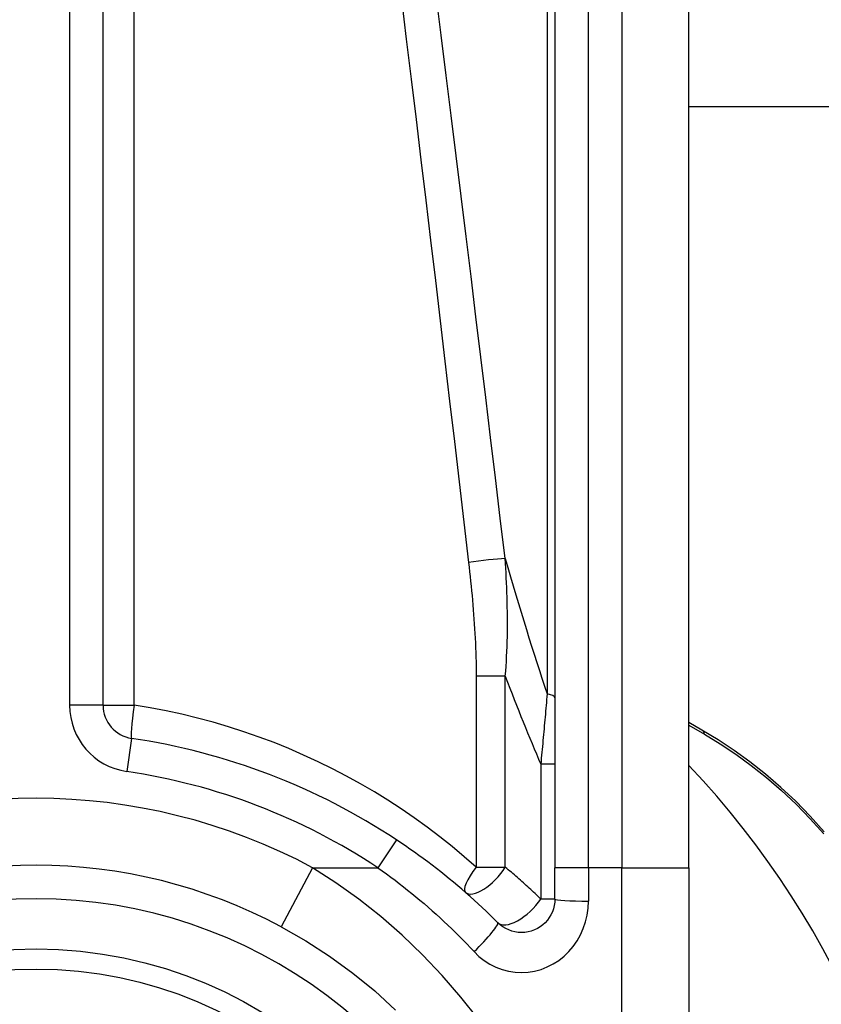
# Model space of a CAD drawing. Header units: inches. Extents: x 20 to 683, y 61 to 320.
# Tile 116 of 205: x 128.24 to 128.711, y 212.993 to 213.572. Entities that reach past the tile are written whole.
import ezdxf

# ---------------------------------------------------------------- set-up
doc = ezdxf.new("R2010")
doc.units = ezdxf.units.IN
doc.header["$MEASUREMENT"] = 0
doc.layers.add('Visible Edges(ANSI)', color=7, linetype='Continuous', lineweight=25)
doc.layers.add('Visible Tangent Edges(ANSI)', color=7, linetype='Continuous', lineweight=25)

msp = doc.modelspace()

# ---------------------------------------------------------------- linework, layer by layer
at = {"layer": 'Visible Edges(ANSI)'}
for p, q in [((128.2887, 213.16893), (128.2887, 213.82091)), ((128.55446, 213.72249), (128.55446, 213.07342)), ((128.6332, 213.07342), (128.6332, 213.72249)), ((159.51698, 213.52073), (128.6332, 213.52073)), ((128.64087, 213.15437), (128.6332, 213.15879)), ((128.55446, 213.055), (128.55446, 213.07342)), ((128.6332, 213.07342), (128.6332, 212.83616))]:
    msp.add_line(p, q, dxfattribs=at)
at = {"layer": 'Visible Edges(ANSI)', "flags": 128}
for points in [[(128.7128, 213.09461), (128.70459, 213.10377), (128.69608, 213.11246), (128.6873, 213.12068), (128.6783, 213.12841), (128.66911, 213.13565), (128.65978, 213.14239), (128.65036, 213.14864), (128.64087, 213.15437)], [(128.52085, 213.04108), (128.51858, 213.04333), (128.51629, 213.04557), (128.51398, 213.04778), (128.51165, 213.04998), (128.5093, 213.05217), (128.50693, 213.05433), (128.50454, 213.05648), (128.50212, 213.05861), (128.49969, 213.06072), (128.49725, 213.0628), (128.49478, 213.06487), (128.49229, 213.06692), (128.48979, 213.06895), (128.48727, 213.07096), (128.48473, 213.07295), (128.48218, 213.07491), (128.47961, 213.07686), (128.47702, 213.07878), (128.47442, 213.08068), (128.4718, 213.08256), (128.46917, 213.08441), (128.46652, 213.08624), (128.46386, 213.08805), (128.46119, 213.08984)], [(128.55446, 213.055), (128.55436, 213.05307), (128.55407, 213.05117), (128.5536, 213.04931), (128.55294, 213.04749), (128.55212, 213.04575), (128.55114, 213.04409), (128.55001, 213.04254), (128.54873, 213.04111), (128.5473, 213.03981), (128.54576, 213.03867), (128.5441, 213.03768), (128.54234, 213.03685), (128.54052, 213.03619), (128.53864, 213.03571), (128.53673, 213.03541), (128.5348, 213.03531), (128.53287, 213.0354), (128.53095, 213.03569), (128.52907, 213.03616), (128.52724, 213.03681), (128.52549, 213.03764), (128.52383, 213.03863), (128.52228, 213.03979), (128.52085, 213.04108)], [(128.39337, 213.03872), (128.40789, 213.03042), (128.42196, 213.02133), (128.4355, 213.01148), (128.44843, 213.00094), (128.46072, 212.98974)]]:
    msp.add_lwpolyline(points, dxfattribs=at)
at = {"layer": 'Visible Edges(ANSI)'}
msp.add_circle((128.24934, 212.76973), 0.25591, dxfattribs=at)
for centre, radius, start, end in [((128.30839, 213.16893), 0.01969, 180, 261.58673), ((128.24934, 212.76973), 0.38386, 56.50369, 81.58673), ((128.24849, 212.76973), 0.52953, 1.33308, 43.40464), ((128.24934, 212.76973), 0.30512, 61.83282, 118.16718)]:
    msp.add_arc(centre, radius, start, end, dxfattribs=at)
at = {"layer": 'Visible Tangent Edges(ANSI)'}
for p, q in [((128.26902, 213.82091), (128.26902, 213.16893)), ((128.30699, 213.16893), (128.30699, 213.82091)), ((128.54987, 213.72481), (128.54987, 213.17567)), ((128.57415, 213.07342), (128.57415, 213.72249)), ((128.59383, 213.72249), (128.59383, 213.07342)), ((128.52523, 213.18597), (128.50813, 213.18597)), ((128.50813, 213.18597), (128.50813, 213.07377)), ((128.52523, 213.07377), (128.52523, 213.18597)), ((128.2887, 213.16893), (128.26902, 213.16893)), ((128.2887, 213.16893), (128.30699, 213.16893)), ((128.6332, 213.15729), (128.64234, 213.15197)), ((128.30551, 213.14946), (128.30263, 213.12999)), ((128.55446, 213.13434), (128.54612, 213.13434)), ((128.54612, 213.13434), (128.54612, 213.055)), ((128.46119, 213.08984), (128.45032, 213.07342)), ((128.41196, 213.07342), (128.39337, 213.03872)), ((128.41196, 213.07342), (128.45032, 213.07342)), ((128.50813, 213.07377), (128.52523, 213.07377)), ((128.57415, 213.07342), (128.55446, 213.07342)), ((128.57415, 213.07342), (128.57415, 213.05377)), ((128.59383, 213.07342), (128.57415, 213.07342)), ((128.59383, 213.07342), (128.6332, 213.07342)), ((128.59383, 212.80227), (128.59383, 213.07342)), ((128.55446, 213.055), (128.54612, 213.055))]:
    msp.add_line(p, q, dxfattribs=at)
at = {"layer": 'Visible Tangent Edges(ANSI)', "flags": 128}
for points in [[(128.52515, 213.25528), (128.52231, 213.27895), (128.51946, 213.30262), (128.5166, 213.32628), (128.51373, 213.34995), (128.51086, 213.37362), (128.50798, 213.39729), (128.50509, 213.42095), (128.50219, 213.44462), (128.49928, 213.46829), (128.49637, 213.49195), (128.49344, 213.51562), (128.49051, 213.53928), (128.48757, 213.56294), (128.48462, 213.5866)], [(128.46418, 213.58428), (128.46705, 213.56062), (128.46991, 213.53696), (128.47277, 213.51329), (128.47562, 213.48963), (128.47846, 213.46596), (128.48129, 213.4423), (128.48411, 213.41863), (128.48692, 213.39497), (128.48973, 213.3713), (128.49252, 213.34763), (128.49531, 213.32396), (128.49809, 213.30029), (128.50086, 213.27662), (128.50363, 213.25295)], [(128.52523, 213.18597), (128.52548, 213.1889), (128.52569, 213.19183), (128.52588, 213.19475), (128.52604, 213.19767), (128.52618, 213.20058), (128.52629, 213.2035), (128.52638, 213.2064), (128.52645, 213.20931), (128.52649, 213.21221), (128.52652, 213.2151), (128.52653, 213.21799), (128.52651, 213.22088), (128.52649, 213.22377), (128.52644, 213.22665), (128.52638, 213.22953), (128.5263, 213.2324), (128.5262, 213.23527), (128.52609, 213.23814), (128.52597, 213.241), (128.52583, 213.24386), (128.52568, 213.24672), (128.52551, 213.24958), (128.52534, 213.25243), (128.52515, 213.25528)], [(128.50363, 213.25295), (128.50395, 213.25017), (128.50426, 213.24739), (128.50456, 213.24461), (128.50485, 213.24183), (128.50514, 213.23905), (128.50541, 213.23626), (128.50567, 213.23348), (128.50593, 213.23069), (128.50617, 213.2279), (128.5064, 213.22512), (128.50662, 213.22233), (128.50682, 213.21953), (128.50702, 213.21674), (128.5072, 213.21395), (128.50737, 213.21115), (128.50752, 213.20836), (128.50766, 213.20556), (128.50778, 213.20276), (128.50788, 213.19997), (128.50797, 213.19717), (128.50804, 213.19437), (128.50809, 213.19157), (128.50812, 213.18877), (128.50813, 213.18597)], [(128.54987, 213.17567), (128.54972, 213.17397), (128.54957, 213.17227), (128.54942, 213.17056), (128.54927, 213.16885), (128.54911, 213.16714), (128.54896, 213.16543), (128.54881, 213.16371), (128.54865, 213.162), (128.5485, 213.16028), (128.54834, 213.15855), (128.54819, 213.15683), (128.54803, 213.15511), (128.54788, 213.15338), (128.54772, 213.15166), (128.54756, 213.14993), (128.5474, 213.1482), (128.54724, 213.14647), (128.54708, 213.14474), (128.54692, 213.14301), (128.54676, 213.14128), (128.5466, 213.13955), (128.54644, 213.13781), (128.54628, 213.13608), (128.54612, 213.13434)], [(128.50813, 213.07377), (128.50114, 213.0799), (128.494, 213.08586), (128.48671, 213.09166), (128.47928, 213.09728), (128.47172, 213.10274), (128.46402, 213.10801), (128.45619, 213.1131), (128.44824, 213.11801), (128.44016, 213.12274), (128.43196, 213.12727), (128.42364, 213.13161), (128.41521, 213.13575), (128.40667, 213.13969), (128.39802, 213.14342), (128.38928, 213.14695), (128.38044, 213.15027), (128.37151, 213.15337), (128.3625, 213.15626), (128.35341, 213.15894), (128.34424, 213.16139), (128.33502, 213.16361), (128.32573, 213.16562), (128.31639, 213.16739), (128.30699, 213.16893)], [(128.64234, 213.15197), (128.6516, 213.14633), (128.6608, 213.14018), (128.66991, 213.13355), (128.67888, 213.12643), (128.68767, 213.11884), (128.69625, 213.11077), (128.70457, 213.10225), (128.71258, 213.09326)], [(128.50955, 212.98433), (128.49916, 212.99741), (128.48818, 213.01004), (128.47665, 213.02217), (128.46459, 213.03373), (128.45205, 213.04467), (128.43906, 213.05496), (128.42568, 213.06456), (128.41196, 213.07342)], [(128.45032, 213.07342), (128.45286, 213.07162), (128.45538, 213.06979), (128.4579, 213.06793), (128.46039, 213.06605), (128.46288, 213.06415), (128.46534, 213.06223), (128.4678, 213.06029), (128.47024, 213.05832), (128.47266, 213.05633), (128.47507, 213.05432), (128.47746, 213.05229), (128.47983, 213.05023), (128.48219, 213.04816), (128.48453, 213.04607), (128.48686, 213.04395), (128.48916, 213.04182), (128.49145, 213.03966), (128.49372, 213.03749), (128.49597, 213.0353), (128.4982, 213.03309), (128.50041, 213.03087), (128.5026, 213.02862), (128.50478, 213.02636), (128.50693, 213.02408)], [(128.54612, 213.055), (128.54528, 213.0558), (128.54444, 213.0566), (128.54359, 213.05741), (128.54274, 213.05821), (128.54189, 213.059), (128.54104, 213.0598), (128.54019, 213.06059), (128.53933, 213.06138), (128.53847, 213.06217), (128.5376, 213.06296), (128.53674, 213.06375), (128.53587, 213.06453), (128.535, 213.06531), (128.53412, 213.06609), (128.53324, 213.06687), (128.53236, 213.06764), (128.53148, 213.06842), (128.5306, 213.06919), (128.52971, 213.06996), (128.52882, 213.07072), (128.52793, 213.07149), (128.52703, 213.07225), (128.52613, 213.07301), (128.52523, 213.07377)], [(128.50693, 213.02408), (128.50978, 213.02132), (128.51289, 213.01886), (128.51621, 213.01674), (128.51971, 213.01497), (128.52336, 213.01358), (128.52713, 213.01258), (128.53096, 213.01197), (128.53482, 213.01177), (128.53868, 213.01199), (128.5425, 213.01262), (128.54626, 213.01365), (128.54991, 213.01505), (128.55342, 213.01682), (128.55674, 213.01894), (128.55983, 213.02138), (128.56267, 213.02414), (128.56524, 213.02719), (128.56751, 213.03051), (128.56947, 213.03404), (128.57111, 213.03776), (128.57242, 213.04163), (128.57337, 213.04561), (128.57395, 213.04967), (128.57415, 213.05377)]]:
    msp.add_lwpolyline(points, dxfattribs=at)
at = {"layer": 'Visible Tangent Edges(ANSI)'}
msp.add_circle((128.24934, 212.76973), 0.24409, dxfattribs=at)
for centre, radius, start, end in [((128.30839, 213.16893), 0.03937, 180, 261.58673), ((128.24934, 212.76973), 0.36417, 56.50369, 81.58673), ((128.24934, 212.76973), 0.34449, 61.83282, 118.16718), ((128.24934, 212.76973), 0.28543, 302.8812, 237.1188)]:
    msp.add_arc(centre, radius, start, end, dxfattribs=at)
for centre, major_axis, ratio, start_param, end_param in [((128.51006, 213.25295), (-0.01955, -0.00234), 0.041071, 3.825401, 5.042638), ((128.3097, 216.68528), (0.33874, -3.67256), 0.074886, 5.910747, 5.977199), ((128.24934, 216.67599), (0.40075, -3.67247), 0.088107, 5.956893, 6.005683), ((128.53478, 213.17335), (0.01969, 0), 0.183721, 0, 0.697296), ((128.30839, 213.16893), (-0.00288, -0.01947), 0.069894, 4.722726, 6.283185), ((128.63588, 213.1457), (0.00499, 0.00866), 0.493692, 5.759679, 6.283185), ((128.51469, 213.07377), (-0.01294, -0.01483), 0.257129, 4.93314, 6.283185), ((128.51469, 213.07377), (-0.01294, -0.01483), 0.431187, 0, 1.930721), ((128.53478, 213.055), (-0.01392, -0.01392), 0.446023, 0, 1.990559), ((128.57415, 213.055), (-0.01969, 0), 0.062411, 0, 1.570796), ((128.50693, 213.02716), (0.01392, 0.01392), 0.111497, 4.601416, 6.283185)]:
    msp.add_ellipse(centre, major_axis=major_axis, ratio=ratio, start_param=start_param, end_param=end_param, dxfattribs=at)

doc.saveas('drawing.dxf')
